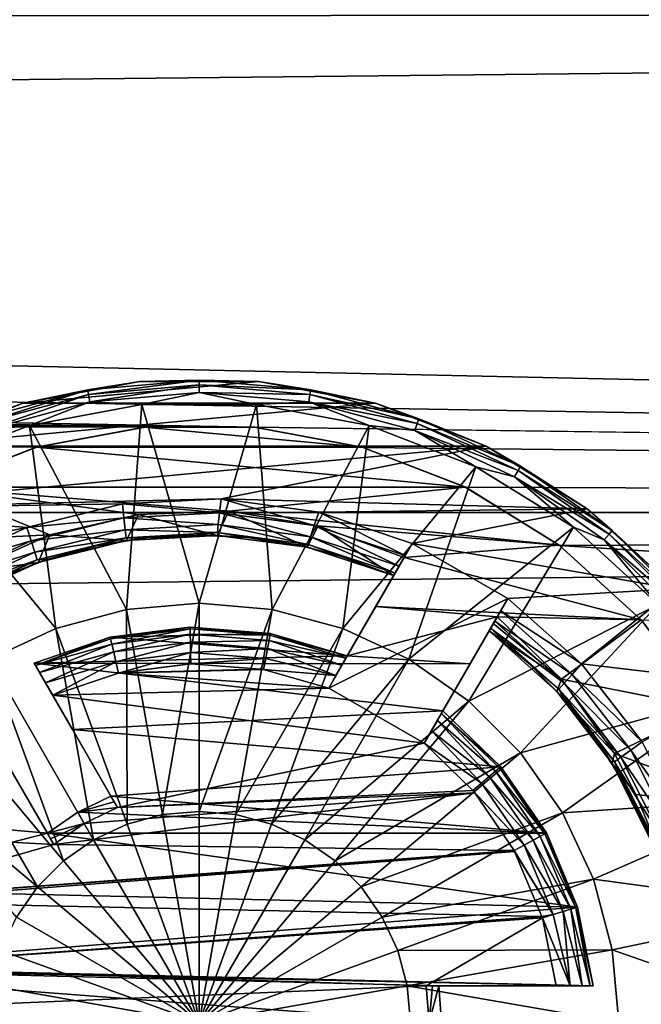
# Model space of a CAD drawing. Header units: metres. Extents: x -128 to 173, y -23 to 79.
# Tile 58 of 129: x 92.02 to 95.4, y 0.1 to 5.45. Entities that reach past the tile are written whole.
import ezdxf

# ---------------------------------------------------------------- set-up
doc = ezdxf.new("R2010")
doc.units = ezdxf.units.M
doc.layers.add('solid_ORA_153_SW0001', color=7, linetype='CONTINUOUS')

msp = doc.modelspace()

# ---------------------------------------------------------------- linework, layer by layer
at = {"layer": 'solid_ORA_153_SW0001'}
for points in [[(10.689055, 5.396573, -22.357929), (10.310625, 6.040578, -22.192598), (127.5, 5.50426, -22.331661)], [(-127.5, 2.772344, 22.832304), (127.5, 2.772344, 22.832304), (127.5, 5.50426, 22.331661)], [(-127.5, 5.50426, 22.331661), (-127.5, 2.772344, 22.832304), (127.5, 5.50426, 22.331661)], [(10.689055, 5.396573, -22.357929), (127.5, 5.50426, -22.331661), (127.5, 2.772344, -22.832304)], [(11.019819, 4.740133, -22.506247), (10.689055, 5.396573, -22.357929), (127.5, 2.772344, -22.832304)], [(93.302277, 3.235913, -22.771229), (11.019819, 4.740133, -22.506247), (127.5, 2.772344, -22.832304)], [(93.302277, 3.235913, -22.771229), (11.303491, 4.074342, -22.636248), (11.019819, 4.740133, -22.506247)], [(11.303491, 4.074342, -22.636248), (93.302277, 3.235913, -22.771229), (92.70549, 3.236629, -22.771128)], [(92.70549, 3.236629, -22.771128), (11.540994, 3.401844, -22.747032), (11.303491, 4.074342, -22.636248)], [(93.322922, 3.485071, -23), (92.677078, 3.485071, -23), (92.04216, 3.366385, -23)], [(92.042183, 3.36639, -23.165592), (92.04216, 3.366385, -23), (92.677078, 3.485071, -23)], [(93.95784, 3.366385, -23), (93.322922, 3.485071, -23), (92.04216, 3.366385, -23)], [(92.677063, 3.48507, -23.165592), (92.042183, 3.36639, -23.165592), (92.677078, 3.485071, -23)], [(92.393761, 3.438161, -23.224262), (92.042183, 3.36639, -23.165592), (92.677063, 3.48507, -23.165592)], [(92.393761, 3.438161, -23.224262), (92.677063, 3.48507, -23.165592), (93, 3.491201, -23.224262)], [(92.393761, 3.438161, -23.224262), (93, 3.491201, -23.224262), (92.398216, 3.412894, -23.277821)], [(93, 3.491201, -23.224262), (93, 3.465544, -23.277821), (92.398216, 3.412894, -23.277821)], [(93, 3.491201, -23.224262), (92.677063, 3.48507, -23.165592), (93.322937, 3.48507, -23.165592)], [(92.677063, 3.48507, -23.165592), (92.677078, 3.485071, -23), (93.322922, 3.485071, -23)], [(93.322937, 3.48507, -23.165592), (92.677063, 3.48507, -23.165592), (93.322922, 3.485071, -23)], [(93, 3.491201, -23.224262), (93.322937, 3.48507, -23.165592), (93.606239, 3.438161, -23.224262)], [(93, 3.491201, -23.224262), (93.606239, 3.438161, -23.224262), (93, 3.465544, -23.277821)], [(93.322937, 3.48507, -23.165592), (93.322922, 3.485071, -23), (93.95784, 3.366385, -23)], [(93.957817, 3.36639, -23.165592), (93.322937, 3.48507, -23.165592), (93.95784, 3.366385, -23)], [(93.606239, 3.438161, -23.224262), (93.322937, 3.48507, -23.165592), (93.957817, 3.36639, -23.165592)], [(91.805939, 3.280656, -23.224262), (92.042183, 3.36639, -23.165592), (92.393761, 3.438161, -23.224262)], [(91.805939, 3.280656, -23.224262), (92.393761, 3.438161, -23.224262), (91.814713, 3.256546, -23.277821)], [(92.393761, 3.438161, -23.224262), (92.398216, 3.412894, -23.277821), (91.814713, 3.256546, -23.277821)], [(92.398216, 3.412894, -23.277821), (93, 3.465544, -23.277821), (92.405205, 3.373253, -23.321484)], [(93, 3.465544, -23.277821), (93, 3.425291, -23.321484), (92.405205, 3.373253, -23.321484)], [(92.405205, 3.373253, -23.321484), (93, 3.425291, -23.321484), (92.688675, 3.359764, -23.351336)], [(93, 3.425291, -23.321484), (93.311333, 3.359764, -23.351336), (92.688675, 3.359764, -23.351336)], [(93, 3.465544, -23.277821), (93.601784, 3.412894, -23.277821), (93, 3.425291, -23.321484)], [(93.606239, 3.438161, -23.224262), (93.601784, 3.412894, -23.277821), (93, 3.465544, -23.277821)], [(93, 3.425291, -23.321484), (93.594795, 3.373253, -23.321484), (93.311333, 3.359764, -23.351336)], [(93.601784, 3.412894, -23.277821), (93.594795, 3.373253, -23.321484), (93, 3.425291, -23.321484)], [(93.606239, 3.438161, -23.224262), (94.194061, 3.280656, -23.224262), (93.601784, 3.412894, -23.277821)], [(93.606239, 3.438161, -23.224262), (93.957817, 3.36639, -23.165592), (94.194061, 3.280656, -23.224262)], [(92.118027, 3.128038, -22.786299), (91.557808, 2.912486, -22.814852), (11.540994, 3.401844, -22.747032)], [(92.70549, 3.236629, -22.771128), (92.118027, 3.128038, -22.786299), (11.540994, 3.401844, -22.747032)], [(91.814713, 3.256546, -23.277821), (92.398216, 3.412894, -23.277821), (91.828484, 3.21872, -23.321484)], [(92.398216, 3.412894, -23.277821), (92.405205, 3.373253, -23.321484), (91.828484, 3.21872, -23.321484)], [(91.828484, 3.21872, -23.321484), (92.405205, 3.373253, -23.321484), (92.076614, 3.245351, -23.351336)], [(92.405205, 3.373253, -23.321484), (92.688675, 3.359764, -23.351336), (92.076614, 3.245351, -23.351336)], [(93.594795, 3.373253, -23.321484), (93.923386, 3.24535, -23.351336), (93.311333, 3.359764, -23.351336)], [(93.601784, 3.412894, -23.277821), (94.185287, 3.256546, -23.277821), (93.594795, 3.373253, -23.321484)], [(93.594795, 3.373253, -23.321484), (94.171516, 3.21872, -23.321484), (93.923386, 3.24535, -23.351336)], [(94.185287, 3.256546, -23.277821), (94.171516, 3.21872, -23.321484), (93.594795, 3.373253, -23.321484)], [(94.194061, 3.280656, -23.224262), (94.185287, 3.256546, -23.277821), (93.601784, 3.412894, -23.277821)], [(92.042183, 3.36639, -23.165592), (91.439919, 3.133072, -23.165592), (92.04216, 3.366385, -23)], [(91.805939, 3.280656, -23.224262), (91.439919, 3.133072, -23.165592), (92.042183, 3.36639, -23.165592)], [(93.95784, 3.366385, -23), (92.04216, 3.366385, -23), (91.439919, 3.133073, -23)], [(91.439919, 3.133072, -23.165592), (91.439919, 3.133073, -23), (92.04216, 3.366385, -23)], [(94.560081, 3.133073, -23), (93.95784, 3.366385, -23), (91.439919, 3.133073, -23)], [(92.076614, 3.245351, -23.351336), (92.688675, 3.359764, -23.351336), (92.604095, 2.24527, -23.709768)], [(92.688675, 3.359764, -23.351336), (93, 2.279907, -23.709768), (92.604095, 2.24527, -23.709768)], [(92.688675, 3.359764, -23.351336), (93.311333, 3.359764, -23.351336), (93, 2.279907, -23.709768)], [(93.311333, 3.359764, -23.351336), (93.395905, 2.24527, -23.709768), (93, 2.279907, -23.709768)], [(93.311333, 3.359764, -23.351336), (93.923386, 3.24535, -23.351336), (93.395905, 2.24527, -23.709768)], [(93.957817, 3.36639, -23.165592), (93.95784, 3.366385, -23), (94.560081, 3.133073, -23)], [(94.560081, 3.133071, -23.165592), (93.957817, 3.36639, -23.165592), (94.560081, 3.133073, -23)], [(94.194061, 3.280656, -23.224262), (93.957817, 3.36639, -23.165592), (94.560081, 3.133071, -23.165592)], [(94.194061, 3.280656, -23.224262), (94.745598, 3.023468, -23.224262), (94.185287, 3.256546, -23.277821)], [(94.194061, 3.280656, -23.224262), (94.560081, 3.133071, -23.165592), (94.745598, 3.023468, -23.224262)], [(91.49601, 3.020422, -23.351336), (92.076614, 3.245351, -23.351336), (92.220222, 2.142411, -23.709768)], [(91.828484, 3.21872, -23.321484), (92.076614, 3.245351, -23.351336), (91.49601, 3.020422, -23.351336)], [(92.076614, 3.245351, -23.351336), (92.604095, 2.24527, -23.709768), (92.220222, 2.142411, -23.709768)], [(92.701416, 3.236255, -22.266043), (92.113762, 3.126832, -22.281675), (92.118027, 3.128038, -22.786299)], [(93.886246, 3.12683, -22.281675), (92.113762, 3.126832, -22.281675), (92.701416, 3.236255, -22.266043)], [(92.701416, 3.236255, -22.266043), (92.118027, 3.128038, -22.786299), (92.70549, 3.236629, -22.771128)], [(93.298584, 3.236255, -22.266043), (92.701416, 3.236255, -22.266043), (92.70549, 3.236629, -22.771128)], [(93.886246, 3.12683, -22.281675), (92.701416, 3.236255, -22.266043), (93.298584, 3.236255, -22.266043)], [(93.298584, 3.236255, -22.266043), (92.70549, 3.236629, -22.771128), (93.302277, 3.235913, -22.771229)], [(93.886246, 3.12683, -22.281675), (93.298584, 3.236255, -22.266043), (93.302277, 3.235913, -22.771229)], [(93.889496, 3.125909, -22.786591), (93.302277, 3.235913, -22.771229), (127.5, 2.772344, -22.832304)], [(93.886246, 3.12683, -22.281675), (93.302277, 3.235913, -22.771229), (93.889496, 3.125909, -22.786591)], [(93.923386, 3.24535, -23.351336), (93.779778, 2.142411, -23.709768), (93.395905, 2.24527, -23.709768)], [(93.923386, 3.24535, -23.351336), (94.503998, 3.02042, -23.351336), (93.779778, 2.142411, -23.709768)], [(94.171516, 3.21872, -23.321484), (94.503998, 3.02042, -23.351336), (93.923386, 3.24535, -23.351336)], [(94.185287, 3.256546, -23.277821), (94.732773, 3.001249, -23.277821), (94.171516, 3.21872, -23.321484)], [(94.171516, 3.21872, -23.321484), (94.712646, 2.966389, -23.321484), (94.503998, 3.02042, -23.351336)], [(94.732773, 3.001249, -23.277821), (94.712646, 2.966389, -23.321484), (94.171516, 3.21872, -23.321484)], [(94.745598, 3.023468, -23.224262), (94.732773, 3.001249, -23.277821), (94.185287, 3.256546, -23.277821)], [(94.560081, 3.133073, -23), (91.439919, 3.133073, -23), (90.890785, 2.793067, -23)], [(93.118874, 2.84752, -23), (94.560081, 3.133073, -23), (90.890785, 2.793067, -23)], [(92.113762, 3.126832, -22.281675), (91.554527, 2.910861, -22.310917), (91.557808, 2.912486, -22.814852)], [(94.445473, 2.91086, -22.310917), (91.554527, 2.910861, -22.310917), (92.113762, 3.126832, -22.281675)], [(92.113762, 3.126832, -22.281675), (91.557808, 2.912486, -22.814852), (92.118027, 3.128038, -22.786299)], [(94.445473, 2.91086, -22.310917), (92.113762, 3.126832, -22.281675), (93.886246, 3.12683, -22.281675)], [(93.118874, 2.84752, -23), (95.109215, 2.793067, -23), (94.560081, 3.133073, -23)], [(94.445473, 2.91086, -22.310917), (93.886246, 3.12683, -22.281675), (93.889496, 3.125909, -22.786591)], [(94.448135, 2.909534, -22.815228), (93.889496, 3.125909, -22.786591), (127.5, 2.772344, -22.832304)], [(94.445473, 2.91086, -22.310917), (93.889496, 3.125909, -22.786591), (94.448135, 2.909534, -22.815228)], [(94.560081, 3.133071, -23.165592), (94.560081, 3.133073, -23), (95.109215, 2.793067, -23)], [(95.109222, 2.79306, -23.165592), (94.560081, 3.133071, -23.165592), (95.109215, 2.793067, -23)], [(94.745598, 3.023468, -23.224262), (94.560081, 3.133071, -23.165592), (95.109222, 2.79306, -23.165592)], [(91.49601, 3.020422, -23.351336), (92.220222, 2.142411, -23.709768), (91.860046, 1.974457, -23.709768)], [(94.503998, 3.02042, -23.351336), (94.139954, 1.974457, -23.709768), (93.779778, 2.142411, -23.709768)], [(94.503998, 3.02042, -23.351336), (95.033386, 2.692633, -23.351336), (94.139954, 1.974457, -23.709768)], [(94.712646, 2.966389, -23.321484), (95.033386, 2.692633, -23.351336), (94.503998, 3.02042, -23.351336)], [(94.732773, 3.001249, -23.277821), (95.227608, 2.65476, -23.277821), (94.712646, 2.966389, -23.321484)], [(94.745598, 3.023468, -23.224262), (95.244102, 2.674415, -23.224262), (94.732773, 3.001249, -23.277821)], [(95.244102, 2.674415, -23.224262), (95.227608, 2.65476, -23.277821), (94.732773, 3.001249, -23.277821)], [(94.745598, 3.023468, -23.224262), (95.109222, 2.79306, -23.165592), (95.244102, 2.674415, -23.224262)], [(94.712646, 2.966389, -23.321484), (95.201736, 2.623925, -23.321484), (95.033386, 2.692633, -23.351336)], [(95.227608, 2.65476, -23.277821), (95.201736, 2.623925, -23.321484), (94.712646, 2.966389, -23.321484)], [(92.188446, 2.650829, -22.343302), (91.043015, 2.594745, -22.349886), (91.554527, 2.910861, -22.310917)], [(93.160034, 2.778794, -22.327747), (91.554527, 2.910861, -22.310917), (94.445473, 2.91086, -22.310917)], [(92.66935, 2.762218, -22.329803), (91.554527, 2.910861, -22.310917), (93.160034, 2.778794, -22.327747)], [(92.188446, 2.650829, -22.343302), (91.554527, 2.910861, -22.310917), (92.66935, 2.762218, -22.329803)], [(93.160034, 2.778794, -22.327747), (94.445473, 2.91086, -22.310917), (94.956993, 2.594743, -22.349886)], [(94.956993, 2.594743, -22.349886), (94.445473, 2.91086, -22.310917), (94.448135, 2.909534, -22.815228)], [(94.958923, 2.593286, -22.853334), (94.448135, 2.909534, -22.815228), (127.5, 2.772344, -22.832304)], [(94.956993, 2.594743, -22.349886), (94.448135, 2.909534, -22.815228), (94.958923, 2.593286, -22.853334)], [(92.583344, 2.819378, -23), (93.118874, 2.84752, -23), (90.890785, 2.793067, -23)], [(93.110054, 2.771279, -22.984776), (93.118874, 2.84752, -23), (92.583344, 2.819378, -23)], [(93.625412, 2.702028, -22.984776), (93.118874, 2.84752, -23), (93.110054, 2.771279, -22.984776)], [(93.118874, 2.84752, -23), (93.650238, 2.774832, -23), (95.109215, 2.793067, -23)], [(93.625412, 2.702028, -22.984776), (93.650238, 2.774832, -23), (93.118874, 2.84752, -23)], [(92.062584, 2.69142, -23), (90.890785, 2.793067, -23), (90.41346, 2.357923, -23)], [(92.062584, 2.69142, -23), (92.583344, 2.819378, -23), (90.890785, 2.793067, -23)], [(92.590828, 2.743114, -22.984776), (92.583344, 2.819378, -23), (92.062584, 2.69142, -23)], [(93.110054, 2.771279, -22.984776), (92.583344, 2.819378, -23), (92.590828, 2.743114, -22.984776)], [(93.650238, 2.774832, -23), (94.157272, 2.60446, -23), (95.109215, 2.793067, -23)], [(94.157272, 2.60446, -23), (95.58654, 2.357923, -23), (95.109215, 2.793067, -23)], [(95.109222, 2.79306, -23.165592), (95.109215, 2.793067, -23), (95.58654, 2.357923, -23)], [(95.586533, 2.357934, -23.165592), (95.109222, 2.79306, -23.165592), (95.58654, 2.357923, -23)], [(95.244102, 2.674415, -23.224262), (95.109222, 2.79306, -23.165592), (95.586533, 2.357934, -23.165592)], [(-127.5, 0, 23), (127.5, 0, 23), (127.5, 2.772344, 22.832304)], [(-127.5, 2.772344, 22.832304), (-127.5, 0, 23), (127.5, 2.772344, 22.832304)], [(92.590828, 2.743114, -22.984776), (92.062584, 2.69142, -23), (92.085983, 2.618525, -22.984776)], [(92.590828, 2.743114, -22.984776), (92.085983, 2.618525, -22.984776), (92.59761, 2.678467, -22.941366)], [(92.188446, 2.650829, -22.343302), (92.66935, 2.762218, -22.329803), (92.603729, 2.620204, -22.5)], [(93.110054, 2.771279, -22.984776), (92.590828, 2.743114, -22.984776), (93.103241, 2.706555, -22.941366)], [(92.590828, 2.743114, -22.984776), (92.59761, 2.678467, -22.941366), (93.103241, 2.706555, -22.941366)], [(92.66935, 2.762218, -22.329803), (93.097076, 2.648221, -22.5), (92.603729, 2.620204, -22.5)], [(92.66935, 2.762218, -22.329803), (93.160034, 2.778794, -22.327747), (93.097076, 2.648221, -22.5)], [(93.160034, 2.778794, -22.327747), (93.587112, 2.584143, -22.5), (93.097076, 2.648221, -22.5)], [(93.110054, 2.771279, -22.984776), (93.103241, 2.706555, -22.941366), (93.605263, 2.640029, -22.941366)], [(93.625412, 2.702028, -22.984776), (93.110054, 2.771279, -22.984776), (93.605263, 2.640029, -22.941366)], [(93.160034, 2.778794, -22.327747), (94.956993, 2.594743, -22.349886), (93.646797, 2.700132, -22.337397)], [(93.160034, 2.778794, -22.327747), (93.646797, 2.700132, -22.337397), (93.587112, 2.584143, -22.5)], [(93.625412, 2.702028, -22.984776), (94.11879, 2.537802, -22.984777), (93.650238, 2.774832, -23)], [(94.11879, 2.537802, -22.984777), (94.157272, 2.60446, -23), (93.650238, 2.774832, -23)], [(120.000031, 1, -22.978251), (94.958923, 2.593286, -22.853334), (127.5, 2.772344, -22.832304)], [(91.574997, 2.468171, -23), (92.062584, 2.69142, -23), (90.41346, 2.357923, -23)], [(92.085983, 2.618525, -22.984776), (92.062584, 2.69142, -23), (91.574997, 2.468171, -23)], [(92.085983, 2.618525, -22.984776), (92.106049, 2.556746, -22.941366), (92.59761, 2.678467, -22.941366)], [(92.59761, 2.678467, -22.941366), (92.106049, 2.556746, -22.941366), (92.602142, 2.635301, -22.876392)], [(93.103241, 2.706555, -22.941366), (92.59761, 2.678467, -22.941366), (93.098694, 2.663336, -22.876392)], [(92.59761, 2.678467, -22.941366), (92.602142, 2.635301, -22.876392), (93.098694, 2.663336, -22.876392)], [(93.103241, 2.706555, -22.941366), (93.098694, 2.663336, -22.876392), (93.591805, 2.598628, -22.876392)], [(93.605263, 2.640029, -22.941366), (93.103241, 2.706555, -22.941366), (93.591805, 2.598628, -22.876392)], [(93.646797, 2.700132, -22.337397), (94.056671, 2.430214, -22.5), (93.587112, 2.584143, -22.5)], [(93.625412, 2.702028, -22.984776), (93.605263, 2.640029, -22.941366), (94.086121, 2.481217, -22.941366)], [(93.625412, 2.702028, -22.984776), (94.086121, 2.481217, -22.941366), (94.11879, 2.537802, -22.984777)], [(93.646797, 2.700132, -22.337397), (94.956993, 2.594743, -22.349886), (94.112984, 2.527749, -22.357559)], [(93.646797, 2.700132, -22.337397), (94.112984, 2.527749, -22.357559), (94.056671, 2.430214, -22.5)], [(95.033386, 2.692633, -23.351336), (94.465492, 1.74651, -23.709768), (94.139954, 1.974457, -23.709768)], [(95.033386, 2.692633, -23.351336), (95.493538, 2.273151, -23.351336), (94.465492, 1.74651, -23.709768)], [(95.201736, 2.623925, -23.321484), (95.493538, 2.273151, -23.351336), (95.033386, 2.692633, -23.351336)], [(91.732368, 2.446366, -22.366611), (91.043015, 2.594745, -22.349886), (92.188446, 2.650829, -22.343302)], [(91.732368, 2.446366, -22.366611), (92.188446, 2.650829, -22.343302), (92.124138, 2.501074, -22.5)], [(92.106049, 2.556746, -22.941366), (92.119446, 2.515498, -22.876392), (92.602142, 2.635301, -22.876392)], [(92.44149, 2.590477, -22.799999), (92.602142, 2.635301, -22.876392), (92.119446, 2.515498, -22.876392)], [(92.188446, 2.650829, -22.343302), (92.603729, 2.620204, -22.5), (92.124138, 2.501074, -22.5)], [(92.44149, 2.590477, -22.799999), (92.712776, 2.634388, -22.799999), (92.602142, 2.635301, -22.876392)], [(92.603729, 2.620204, -22.5), (92.712776, 2.634388, -22.799999), (92.44149, 2.590477, -22.799999)], [(92.987144, 2.649969, -22.799999), (93.098694, 2.663336, -22.876392), (92.602142, 2.635301, -22.876392)], [(92.712776, 2.634388, -22.799999), (92.987144, 2.649969, -22.799999), (92.602142, 2.635301, -22.876392)], [(93.097076, 2.648221, -22.5), (92.712776, 2.634388, -22.799999), (92.603729, 2.620204, -22.5)], [(93.097076, 2.648221, -22.5), (92.987144, 2.649969, -22.799999), (92.712776, 2.634388, -22.799999)], [(92.987144, 2.649969, -22.799999), (93.261658, 2.637051, -22.799999), (93.098694, 2.663336, -22.876392)], [(93.097076, 2.648221, -22.5), (93.261658, 2.637051, -22.799999), (92.987144, 2.649969, -22.799999)], [(93.587112, 2.584143, -22.5), (93.261658, 2.637051, -22.799999), (93.097076, 2.648221, -22.5)], [(93.533348, 2.595773, -22.799999), (93.591805, 2.598628, -22.876392), (93.098694, 2.663336, -22.876392)], [(93.261658, 2.637051, -22.799999), (93.533348, 2.595773, -22.799999), (93.098694, 2.663336, -22.876392)], [(93.587112, 2.584143, -22.5), (93.533348, 2.595773, -22.799999), (93.261658, 2.637051, -22.799999)], [(93.605263, 2.640029, -22.941366), (93.591805, 2.598628, -22.876392), (94.064308, 2.44343, -22.876387)], [(93.605263, 2.640029, -22.941366), (94.064308, 2.44343, -22.876387), (94.086121, 2.481217, -22.941366)], [(95.227608, 2.65476, -23.277821), (95.654762, 2.227608, -23.277821), (95.201736, 2.623925, -23.321484)], [(95.201736, 2.623925, -23.321484), (95.623924, 2.201735, -23.321484), (95.493538, 2.273151, -23.351336)], [(95.654762, 2.227608, -23.277821), (95.623924, 2.201735, -23.321484), (95.201736, 2.623925, -23.321484)], [(95.244102, 2.674415, -23.224262), (95.674416, 2.244101, -23.224262), (95.227608, 2.65476, -23.277821)], [(95.674416, 2.244101, -23.224262), (95.654762, 2.227608, -23.277821), (95.227608, 2.65476, -23.277821)], [(95.244102, 2.674415, -23.224262), (95.586533, 2.357934, -23.165592), (95.674416, 2.244101, -23.224262)], [(92.085983, 2.618525, -22.984776), (91.574997, 2.468171, -23), (91.613266, 2.40189, -22.984776)], [(92.085983, 2.618525, -22.984776), (91.613266, 2.40189, -22.984776), (92.106049, 2.556746, -22.941366)], [(92.176216, 2.518706, -22.799999), (92.44149, 2.590477, -22.799999), (92.119446, 2.515498, -22.876392)], [(92.603729, 2.620204, -22.5), (92.176216, 2.518706, -22.799999), (92.124138, 2.501074, -22.5)], [(92.603729, 2.620204, -22.5), (92.44149, 2.590477, -22.799999), (92.176216, 2.518706, -22.799999)], [(93.533348, 2.595773, -22.799999), (93.799309, 2.526579, -22.799999), (93.591805, 2.598628, -22.876392)], [(93.587112, 2.584143, -22.5), (93.799309, 2.526579, -22.799999), (93.533348, 2.595773, -22.799999)], [(93.587112, 2.584143, -22.5), (94.056671, 2.430214, -22.5), (93.799309, 2.526579, -22.799999)], [(93.591805, 2.598628, -22.876392), (94.056671, 2.430214, -22.799999), (94.064308, 2.44343, -22.876387)], [(93.799309, 2.526579, -22.799999), (94.056671, 2.430214, -22.799999), (93.591805, 2.598628, -22.876392)], [(94.676888, 2.30446, -23), (94.157272, 2.60446, -23), (93.703583, 1.818645, -23)], [(93.742508, 1.886057, -22.984604), (93.703583, 1.818645, -23), (94.157272, 2.60446, -23)], [(93.775307, 1.942869, -22.94099), (93.742508, 1.886057, -22.984604), (94.157272, 2.60446, -23)], [(93.797066, 1.980564, -22.876144), (93.775307, 1.942869, -22.94099), (94.157272, 2.60446, -23)], [(93.797066, 1.980564, -22.876144), (94.157272, 2.60446, -23), (94.11879, 2.537802, -22.984777)], [(94.112984, 2.527749, -22.357559), (94.956993, 2.594743, -22.349886), (95.402168, 2.189083, -22.393255)], [(94.676888, 2.30446, -23), (95.58654, 2.357923, -23), (94.157272, 2.60446, -23)], [(95.402168, 2.189083, -22.393255), (94.956993, 2.594743, -22.349886), (94.958923, 2.593286, -22.853334)], [(120.000031, 1, -22.978251), (95.403419, 2.187708, -22.89572), (94.958923, 2.593286, -22.853334)], [(95.402168, 2.189083, -22.393255), (94.958923, 2.593286, -22.853334), (95.403419, 2.187708, -22.89572)], [(91.613266, 2.40189, -22.984776), (91.645737, 2.34565, -22.941366), (92.106049, 2.556746, -22.941366)], [(92.106049, 2.556746, -22.941366), (91.645737, 2.34565, -22.941366), (92.119446, 2.515498, -22.876392)], [(91.645737, 2.34565, -22.941366), (91.667419, 2.3081, -22.876392), (92.119446, 2.515498, -22.876392)], [(91.9198, 2.419849, -22.799999), (92.119446, 2.515498, -22.876392), (91.667419, 2.3081, -22.876392)], [(91.9198, 2.419849, -22.799999), (92.176216, 2.518706, -22.799999), (92.119446, 2.515498, -22.876392)], [(92.124138, 2.501074, -22.5), (92.176216, 2.518706, -22.799999), (91.9198, 2.419849, -22.799999)], [(93.804672, 1.993739, -22.799999), (93.797066, 1.980564, -22.876144), (94.11879, 2.537802, -22.984777)], [(93.799309, 2.526579, -22.799999), (94.056671, 2.430214, -22.5), (94.056671, 2.430214, -22.799999)], [(93.804672, 1.993739, -22.799999), (94.11879, 2.537802, -22.984777), (94.086121, 2.481217, -22.941366)], [(94.112984, 2.527749, -22.357559), (95.402168, 2.189083, -22.393255), (93.958946, 2.260942, -22.386114)], [(94.085472, 2.480091, -22.429724), (94.112984, 2.527749, -22.357559), (93.958946, 2.260942, -22.386114)], [(94.056671, 2.430214, -22.5), (94.112984, 2.527749, -22.357559), (94.085472, 2.480091, -22.429724)], [(92.124138, 2.501074, -22.5), (91.9198, 2.419849, -22.799999), (91.675003, 2.294967, -22.799999)], [(92.124138, 2.501074, -22.5), (91.675003, 2.294967, -22.799999), (91.675003, 2.294967, -22.5)], [(91.732368, 2.446366, -22.366611), (92.124138, 2.501074, -22.5), (91.675003, 2.294967, -22.5)], [(94.086121, 2.481217, -22.941366), (94.064308, 2.44343, -22.876387), (93.804672, 1.993739, -22.411493)], [(93.804672, 1.993739, -22.799999), (94.086121, 2.481217, -22.941366), (93.804672, 1.993739, -22.411493)], [(94.056671, 2.430214, -22.5), (94.085472, 2.480091, -22.429724), (93.958946, 2.260942, -22.386114)], [(94.064308, 2.44343, -22.876387), (93.958946, 2.260942, -22.386114), (93.804672, 1.993739, -22.411493)], [(94.064308, 2.44343, -22.876387), (94.056671, 2.430214, -22.799999), (93.958946, 2.260942, -22.386114)], [(94.056671, 2.430214, -22.799999), (94.056671, 2.430214, -22.5), (93.958946, 2.260942, -22.386114)], [(95.078072, 1.950418, -23), (95.58654, 2.357923, -23), (94.676888, 2.30446, -23)], [(95.078072, 1.950418, -23), (95.975746, 1.842531, -23), (95.58654, 2.357923, -23)], [(94.223198, 1.518645, -23), (94.676888, 2.30446, -23), (93.703583, 1.818645, -23)], [(94.638405, 2.237802, -22.984777), (94.676888, 2.30446, -23), (94.223198, 1.518645, -23)], [(94.638405, 2.237802, -22.984777), (95.078072, 1.950418, -23), (94.676888, 2.30446, -23)], [(92.800652, 1.130569, -23.927296), (92.604095, 2.24527, -23.709768), (93, 2.279907, -23.709768)], [(93, 1.14801, -23.927296), (92.800652, 1.130569, -23.927296), (93, 2.279907, -23.709768)], [(93, 1.14801, -23.927296), (93, 2.279907, -23.709768), (93.395905, 2.24527, -23.709768)], [(94.619858, 2.205681, -22.391626), (93.804672, 1.993739, -22.411493), (93.958946, 2.260942, -22.386114)], [(94.619858, 2.205681, -22.391626), (93.958946, 2.260942, -22.386114), (95.402168, 2.189083, -22.393255)], [(95.493538, 2.273151, -23.351336), (94.746513, 1.465496, -23.709768), (94.465492, 1.74651, -23.709768)], [(95.493538, 2.273151, -23.351336), (95.868767, 1.776259, -23.351336), (94.746513, 1.465496, -23.709768)], [(92.607361, 1.078776, -23.927296), (92.220222, 2.142411, -23.709768), (92.604095, 2.24527, -23.709768)], [(92.800652, 1.130569, -23.927296), (92.607361, 1.078776, -23.927296), (92.604095, 2.24527, -23.709768)], [(93.199348, 1.130569, -23.927296), (93, 1.14801, -23.927296), (93.395905, 2.24527, -23.709768)], [(93.199348, 1.130569, -23.927296), (93.395905, 2.24527, -23.709768), (93.779778, 2.142411, -23.709768)], [(94.472168, 1.949864, -22.415352), (93.804672, 1.993739, -22.411493), (94.619858, 2.205681, -22.391626)], [(94.605736, 2.181217, -22.941366), (94.638405, 2.237802, -22.984777), (94.223198, 1.518645, -23)], [(94.472168, 1.949864, -22.415352), (94.619858, 2.205681, -22.391626), (94.576286, 2.130214, -22.5)], [(94.619858, 2.205681, -22.391626), (94.59845, 2.168599, -22.446365), (94.576286, 2.130214, -22.5)], [(94.968666, 1.866654, -22.422436), (94.59845, 2.168599, -22.446365), (94.619858, 2.205681, -22.391626)], [(95.027321, 1.892639, -22.984776), (94.638405, 2.237802, -22.984777), (94.605736, 2.181217, -22.941366)], [(94.968666, 1.866654, -22.422436), (94.619858, 2.205681, -22.391626), (95.402168, 2.189083, -22.393255)], [(95.027321, 1.892639, -22.984776), (95.078072, 1.950418, -23), (94.638405, 2.237802, -22.984777)], [(92.425995, 0.994206, -23.927296), (91.860046, 1.974457, -23.709768), (92.220222, 2.142411, -23.709768)], [(92.607361, 1.078776, -23.927296), (92.425995, 0.994206, -23.927296), (92.220222, 2.142411, -23.709768)], [(92.950096, 2.149421, -22.799999), (92.516281, 2.094878, -22.799999), (92.518478, 2.08534, -22.861803)], [(92.516289, 2.094881, -22.402266), (92.516281, 2.094878, -22.799999), (92.950096, 2.149421, -22.799999)], [(92.949097, 2.149397, -22.3971), (92.516289, 2.094881, -22.402266), (92.950096, 2.149421, -22.799999)], [(93.384941, 2.115259, -22.400351), (92.516289, 2.094881, -22.402266), (92.949097, 2.149397, -22.3971)], [(92.950325, 2.139635, -22.861803), (92.950096, 2.149421, -22.799999), (92.518478, 2.08534, -22.861803)], [(93.384941, 2.115259, -22.400351), (92.949097, 2.149397, -22.3971), (92.950096, 2.149421, -22.799999)], [(92.950325, 2.139635, -22.861803), (93.385979, 2.11507, -22.799999), (92.950096, 2.149421, -22.799999)], [(93.384941, 2.115259, -22.400351), (92.950096, 2.149421, -22.799999), (93.385979, 2.11507, -22.799999)], [(93.392639, 1.078776, -23.927296), (93.199348, 1.130569, -23.927296), (93.779778, 2.142411, -23.709768)], [(93.392639, 1.078776, -23.927296), (93.779778, 2.142411, -23.709768), (94.139954, 1.974457, -23.709768)], [(94.583923, 2.14343, -22.876387), (94.605736, 2.181217, -22.941366), (94.223198, 1.518645, -23)], [(94.583923, 2.14343, -22.876387), (94.223198, 1.518645, -23), (94.262123, 1.586057, -22.984604)], [(94.576286, 2.130214, -22.799999), (94.583923, 2.14343, -22.876387), (94.262123, 1.586057, -22.984604)], [(94.968666, 1.866654, -22.422436), (94.576286, 2.130214, -22.5), (94.59845, 2.168599, -22.446365)], [(94.788429, 1.955513, -22.799999), (94.583923, 2.14343, -22.876387), (94.576286, 2.130214, -22.799999)], [(94.983704, 1.844187, -22.941366), (94.605736, 2.181217, -22.941366), (94.583923, 2.14343, -22.876387)], [(94.788429, 1.955513, -22.799999), (94.954575, 1.811831, -22.876392), (94.583923, 2.14343, -22.876387)], [(94.983704, 1.844187, -22.941366), (94.583923, 2.14343, -22.876387), (94.954575, 1.811831, -22.876392)], [(95.027321, 1.892639, -22.984776), (94.605736, 2.181217, -22.941366), (94.983704, 1.844187, -22.941366)], [(94.968666, 1.866654, -22.422436), (95.402168, 2.189083, -22.393255), (95.764664, 1.708548, -22.435034)], [(95.764664, 1.708548, -22.435034), (95.402168, 2.189083, -22.393255), (95.403419, 2.187708, -22.89572)], [(92.516289, 2.094881, -22.402266), (93.804672, 1.993739, -22.411493), (92.102867, 1.953881, -22.415003)], [(92.516289, 2.094881, -22.402266), (92.102867, 1.953881, -22.415003), (92.516281, 2.094878, -22.799999)], [(92.516281, 2.094878, -22.799999), (92.102867, 1.953881, -22.415003), (92.102867, 1.953881, -22.799999)], [(92.516281, 2.094878, -22.799999), (92.102867, 1.953881, -22.799999), (92.110474, 1.940702, -22.876358)], [(92.518478, 2.08534, -22.861803), (92.516281, 2.094878, -22.799999), (92.110474, 1.940702, -22.876358)], [(93.384941, 2.115259, -22.400351), (93.804672, 1.993739, -22.411493), (92.516289, 2.094881, -22.402266)], [(92.950325, 2.139635, -22.861803), (92.518478, 2.08534, -22.861803), (92.524872, 2.057661, -22.917557)], [(92.950325, 2.139635, -22.861803), (92.524872, 2.057661, -22.917557), (92.950981, 2.111234, -22.917557)], [(92.950981, 2.111234, -22.917557), (92.524872, 2.057661, -22.917557), (92.534828, 2.014549, -22.961803)], [(92.950981, 2.111234, -22.917557), (92.534828, 2.014549, -22.961803), (92.952011, 2.067, -22.961803)], [(92.950325, 2.139635, -22.861803), (93.384216, 2.105441, -22.861803), (93.385979, 2.11507, -22.799999)], [(92.950325, 2.139635, -22.861803), (92.950981, 2.111234, -22.917557), (93.384216, 2.105441, -22.861803)], [(92.950981, 2.111234, -22.917557), (93.37912, 2.077494, -22.917557), (93.384216, 2.105441, -22.861803)], [(92.950981, 2.111234, -22.917557), (92.952011, 2.067, -22.961803), (93.37912, 2.077494, -22.917557)], [(93.384216, 2.105441, -22.861803), (93.37912, 2.077494, -22.917557), (93.797066, 1.980564, -22.876144)], [(93.385979, 2.11507, -22.799999), (93.384216, 2.105441, -22.861803), (93.804672, 1.993739, -22.799999)], [(93.384216, 2.105441, -22.861803), (93.797066, 1.980564, -22.876144), (93.804672, 1.993739, -22.799999)], [(93.384941, 2.115259, -22.400351), (93.804672, 1.993739, -22.799999), (93.804672, 1.993739, -22.411493)], [(93.384941, 2.115259, -22.400351), (93.385979, 2.11507, -22.799999), (93.804672, 1.993739, -22.799999)], [(94.576286, 2.130214, -22.799999), (94.262123, 1.586057, -22.984604), (94.294922, 1.642869, -22.94099)], [(94.576286, 2.130214, -22.5), (94.576286, 2.130214, -22.799999), (94.294922, 1.642869, -22.94099)], [(94.472168, 1.949864, -22.415352), (94.576286, 2.130214, -22.5), (94.294922, 1.642869, -22.94099)], [(94.944374, 1.800529, -22.5), (94.576286, 2.130214, -22.799999), (94.576286, 2.130214, -22.5)], [(94.944374, 1.800529, -22.5), (94.788429, 1.955513, -22.799999), (94.576286, 2.130214, -22.799999)], [(94.968666, 1.866654, -22.422436), (94.944374, 1.800529, -22.5), (94.576286, 2.130214, -22.5)], [(92.524872, 2.057661, -22.917557), (92.518478, 2.08534, -22.861803), (92.110474, 1.940702, -22.876358)], [(92.524872, 2.057661, -22.917557), (92.110474, 1.940702, -22.876358), (92.132195, 1.903089, -22.941231)], [(92.534828, 2.014549, -22.961803), (92.524872, 2.057661, -22.917557), (92.132195, 1.903089, -22.941231)], [(92.952011, 2.067, -22.961803), (92.534828, 2.014549, -22.961803), (92.547371, 1.960225, -22.990211)], [(92.952011, 2.067, -22.961803), (92.547371, 1.960225, -22.990211), (92.9533, 2.011261, -22.990211)], [(92.952011, 2.067, -22.961803), (93.371178, 2.033967, -22.961803), (93.37912, 2.077494, -22.917557)], [(92.952011, 2.067, -22.961803), (92.9533, 2.011261, -22.990211), (93.371178, 2.033967, -22.961803)], [(92.9533, 2.011261, -22.990211), (93.361168, 1.979119, -22.990211), (93.371178, 2.033967, -22.961803)], [(93.371178, 2.033967, -22.961803), (93.361168, 1.979119, -22.990211), (93.742508, 1.886057, -22.984604)], [(93.37912, 2.077494, -22.917557), (93.371178, 2.033967, -22.961803), (93.775307, 1.942869, -22.94099)], [(93.371178, 2.033967, -22.961803), (93.742508, 1.886057, -22.984604), (93.775307, 1.942869, -22.94099)], [(93.37912, 2.077494, -22.917557), (93.775307, 1.942869, -22.94099), (93.797066, 1.980564, -22.876144)], [(92.102867, 1.953881, -22.415003), (93.804672, 1.993739, -22.411493), (94.472168, 1.949864, -22.415352)], [(92.534828, 2.014549, -22.961803), (92.132195, 1.903089, -22.941231), (92.164795, 1.846618, -22.984701)], [(92.547371, 1.960225, -22.990211), (92.534828, 2.014549, -22.961803), (92.164795, 1.846618, -22.984701)], [(92.9533, 2.011261, -22.990211), (92.547371, 1.960225, -22.990211), (92.561264, 1.900003, -23)], [(92.9533, 2.011261, -22.990211), (92.561264, 1.900003, -23), (92.567627, 1.901461, -23)], [(92.9533, 2.011261, -22.990211), (92.567627, 1.901461, -23), (92.949585, 1.949348, -23)], [(92.9533, 2.011261, -22.990211), (92.949585, 1.949348, -23), (92.954735, 1.949474, -23)], [(92.9533, 2.011261, -22.990211), (92.954735, 1.949474, -23), (93.361168, 1.979119, -22.990211)], [(92.262077, 0.879427, -23.927296), (91.534508, 1.74651, -23.709768), (91.860046, 1.974457, -23.709768)], [(92.425995, 0.994206, -23.927296), (92.262077, 0.879427, -23.927296), (91.860046, 1.974457, -23.709768)], [(92.102867, 1.953881, -22.415003), (94.472168, 1.949864, -22.415352), (94.324287, 1.693739, -22.436159)], [(92.102867, 1.953881, -22.415003), (94.324287, 1.693739, -22.436159), (92.311394, 1.592697, -22.443558)], [(92.102867, 1.953881, -22.799999), (92.102867, 1.953881, -22.415003), (92.311394, 1.592697, -22.443558)], [(92.110474, 1.940702, -22.876358), (92.102867, 1.953881, -22.799999), (92.311394, 1.592697, -22.443558)], [(92.132195, 1.903089, -22.941231), (92.110474, 1.940702, -22.876358), (92.311394, 1.592697, -22.443558)], [(92.547371, 1.960225, -22.990211), (92.164795, 1.846618, -22.984701), (92.203346, 1.779844, -23)], [(92.547371, 1.960225, -22.990211), (92.203346, 1.779844, -23), (92.561264, 1.900003, -23)], [(92.954735, 1.949474, -23), (92.949585, 1.949348, -23), (92.567627, 1.901461, -23)], [(93.333504, 1.921269, -23), (92.954735, 1.949474, -23), (92.567627, 1.901461, -23)], [(93.361168, 1.979119, -22.990211), (92.954735, 1.949474, -23), (93.333504, 1.921269, -23)], [(93.361168, 1.979119, -22.990211), (93.333504, 1.921269, -23), (93.350105, 1.918313, -23)], [(93.361168, 1.979119, -22.990211), (93.350105, 1.918313, -23), (93.742508, 1.886057, -22.984604)], [(93.574005, 0.994206, -23.927296), (93.392639, 1.078776, -23.927296), (94.139954, 1.974457, -23.709768)], [(93.574005, 0.994206, -23.927296), (94.139954, 1.974457, -23.709768), (94.465492, 1.74651, -23.709768)], [(94.472168, 1.949864, -22.415352), (94.294922, 1.642869, -22.94099), (94.316681, 1.680564, -22.876144)], [(94.472168, 1.949864, -22.415352), (94.316681, 1.680564, -22.876144), (94.324287, 1.693739, -22.799999)], [(94.472168, 1.949864, -22.415352), (94.324287, 1.693739, -22.799999), (94.324287, 1.693739, -22.436159)], [(94.788429, 1.955513, -22.799999), (94.981331, 1.759782, -22.799999), (94.954575, 1.811831, -22.876392)], [(94.944374, 1.800529, -22.5), (94.981331, 1.759782, -22.799999), (94.788429, 1.955513, -22.799999)], [(95.027321, 1.892639, -22.984776), (95.406616, 1.526659, -23), (95.078072, 1.950418, -23)], [(95.078072, 1.950418, -23), (95.406616, 1.526659, -23), (95.975746, 1.842531, -23)], [(92.164795, 1.846618, -22.984701), (92.132195, 1.903089, -22.941231), (92.311394, 1.592697, -22.443558)], [(93.703583, 1.818645, -23), (92.561264, 1.900003, -23), (92.203346, 1.779844, -23)], [(93.350105, 1.918313, -23), (92.567627, 1.901461, -23), (92.561264, 1.900003, -23)], [(93.703583, 1.818645, -23), (93.350105, 1.918313, -23), (92.561264, 1.900003, -23)], [(93.350105, 1.918313, -23), (93.333504, 1.921269, -23), (92.567627, 1.901461, -23)], [(93.742508, 1.886057, -22.984604), (93.350105, 1.918313, -23), (93.703583, 1.818645, -23)], [(95.344971, 1.48095, -22.984776), (95.027321, 1.892639, -22.984776), (94.983704, 1.844187, -22.941366)], [(95.344971, 1.48095, -22.984776), (95.406616, 1.526659, -23), (95.027321, 1.892639, -22.984776)], [(92.164795, 1.846618, -22.984701), (92.311394, 1.592697, -22.443558), (92.203346, 1.779844, -23)], [(94.968666, 1.866654, -22.422436), (95.256386, 1.463089, -22.452379), (94.944374, 1.800529, -22.5)], [(95.29232, 1.442688, -22.941366), (94.983704, 1.844187, -22.941366), (94.954575, 1.811831, -22.876392)], [(94.968666, 1.866654, -22.422436), (95.764664, 1.708548, -22.435034), (95.256386, 1.463089, -22.452379)], [(95.344971, 1.48095, -22.984776), (94.983704, 1.844187, -22.941366), (95.29232, 1.442688, -22.941366)], [(94.223198, 1.518645, -23), (93.703583, 1.818645, -23), (92.203346, 1.779844, -23)], [(94.223198, 1.518645, -23), (92.203346, 1.779844, -23), (92.556259, 1.168586, -23)], [(92.538322, 1.199649, -22.73435), (92.556259, 1.168586, -23), (92.203346, 1.779844, -23)], [(92.311394, 1.592697, -22.443558), (92.520241, 1.230972, -22.466301), (92.203346, 1.779844, -23)], [(92.538322, 1.199649, -22.73435), (92.203346, 1.779844, -23), (92.520241, 1.230972, -22.466301)], [(95.868767, 1.776259, -23.351336), (94.974457, 1.139953, -23.709768), (94.746513, 1.465496, -23.709768)], [(95.244888, 1.408183, -22.5), (94.981331, 1.759782, -22.799999), (94.944374, 1.800529, -22.5)], [(95.256386, 1.463089, -22.452379), (95.244888, 1.408183, -22.5), (94.944374, 1.800529, -22.5)], [(95.152924, 1.545126, -22.799999), (95.257172, 1.417138, -22.876392), (94.954575, 1.811831, -22.876392)], [(95.29232, 1.442688, -22.941366), (94.954575, 1.811831, -22.876392), (95.257172, 1.417138, -22.876392)], [(94.981331, 1.759782, -22.799999), (95.152924, 1.545126, -22.799999), (94.954575, 1.811831, -22.876392)], [(95.868767, 1.776259, -23.351336), (96.146309, 1.218879, -23.351336), (94.974457, 1.139953, -23.709768)], [(92.120575, 0.737926, -23.927296), (91.253487, 1.465496, -23.709768), (91.534508, 1.74651, -23.709768)], [(92.262077, 0.879427, -23.927296), (92.120575, 0.737926, -23.927296), (91.534508, 1.74651, -23.709768)], [(93.737923, 0.879427, -23.927296), (93.574005, 0.994206, -23.927296), (94.465492, 1.74651, -23.709768)], [(93.737923, 0.879427, -23.927296), (94.465492, 1.74651, -23.709768), (94.746513, 1.465496, -23.709768)], [(95.244888, 1.408183, -22.5), (95.152924, 1.545126, -22.799999), (94.981331, 1.759782, -22.799999)], [(94.639671, 1.390674, -22.456982), (92.311394, 1.592697, -22.443558), (94.324287, 1.693739, -22.436159)], [(94.610161, 1.366418, -22.917557), (94.316681, 1.680564, -22.876144), (94.294922, 1.642869, -22.94099)], [(94.639282, 1.391133, -22.799999), (94.324287, 1.693739, -22.799999), (94.316681, 1.680564, -22.876144)], [(94.631821, 1.384799, -22.861803), (94.639282, 1.391133, -22.799999), (94.316681, 1.680564, -22.876144)], [(94.631821, 1.384799, -22.861803), (94.316681, 1.680564, -22.876144), (94.610161, 1.366418, -22.917557)], [(94.639282, 1.391133, -22.799999), (94.324287, 1.693739, -22.436159), (94.324287, 1.693739, -22.799999)], [(94.639671, 1.390674, -22.456982), (94.324287, 1.693739, -22.436159), (94.639282, 1.391133, -22.799999)], [(95.256386, 1.463089, -22.452379), (95.764664, 1.708548, -22.435034), (96.031784, 1.170798, -22.469515)], [(94.576424, 1.337789, -22.961803), (94.294922, 1.642869, -22.94099), (94.262123, 1.586057, -22.984604)], [(94.610161, 1.366418, -22.917557), (94.294922, 1.642869, -22.94099), (94.576424, 1.337789, -22.961803)], [(92.209846, 0.968585, -23), (91.856934, 1.579844, -23), (91.334755, 1.014617, -23)], [(91.965347, 1.392072, -22.456896), (91.856934, 1.579844, -23), (92.209846, 0.968585, -23)], [(94.639671, 1.390674, -22.456982), (92.520241, 1.230972, -22.466301), (92.311394, 1.592697, -22.443558)], [(94.533913, 1.301714, -22.990211), (94.262123, 1.586057, -22.984604), (94.223198, 1.518645, -23)], [(94.576424, 1.337789, -22.961803), (94.262123, 1.586057, -22.984604), (94.533913, 1.301714, -22.990211)], [(94.486771, 1.261751, -23), (94.223198, 1.518645, -23), (92.556259, 1.168586, -23)], [(94.533913, 1.301714, -22.990211), (94.223198, 1.518645, -23), (94.486771, 1.261751, -23)], [(95.152924, 1.545126, -22.799999), (95.301369, 1.313853, -22.799999), (95.257172, 1.417138, -22.876392)], [(95.244888, 1.408183, -22.5), (95.301369, 1.313853, -22.799999), (95.152924, 1.545126, -22.799999)], [(95.344971, 1.48095, -22.984776), (95.649979, 1.048858, -23), (95.406616, 1.526659, -23)], [(92.120575, 0.737926, -23.927296), (92.005791, 0.574005, -23.927296), (91.253487, 1.465496, -23.709768)], [(93.879425, 0.737926, -23.927296), (93.737923, 0.879427, -23.927296), (94.746513, 1.465496, -23.709768)], [(93.879425, 0.737926, -23.927296), (94.746513, 1.465496, -23.709768), (94.974457, 1.139953, -23.709768)], [(95.256386, 1.463089, -22.452379), (95.373703, 1.240685, -22.465767), (95.244888, 1.408183, -22.5)], [(95.256386, 1.463089, -22.452379), (96.031784, 1.170798, -22.469515), (95.373703, 1.240685, -22.465767)], [(95.580193, 1.017204, -22.984776), (95.344971, 1.48095, -22.984776), (95.29232, 1.442688, -22.941366)], [(95.580193, 1.017204, -22.984776), (95.649979, 1.048858, -23), (95.344971, 1.48095, -22.984776)], [(91.163399, 1.117759, -22.472219), (91.965347, 1.392072, -22.456896), (92.174507, 1.02979, -22.476421)], [(91.965347, 1.392072, -22.456896), (92.209846, 0.968585, -23), (92.192253, 0.999056, -22.739422)], [(91.965347, 1.392072, -22.456896), (92.192253, 0.999056, -22.739422), (92.174507, 1.02979, -22.476421)], [(95.4673, 0.966922, -22.5), (95.301369, 1.313853, -22.799999), (95.244888, 1.408183, -22.5)], [(95.471588, 1.006857, -22.477461), (95.4673, 0.966922, -22.5), (95.244888, 1.408183, -22.5)], [(95.373703, 1.240685, -22.465767), (95.471588, 1.006857, -22.477461), (95.244888, 1.408183, -22.5)], [(95.520813, 0.990757, -22.941366), (95.29232, 1.442688, -22.941366), (95.257172, 1.417138, -22.876392)], [(95.425056, 1.068451, -22.799999), (95.481163, 0.973096, -22.876392), (95.257172, 1.417138, -22.876392)], [(95.520813, 0.990757, -22.941366), (95.257172, 1.417138, -22.876392), (95.481163, 0.973096, -22.876392)], [(95.301369, 1.313853, -22.799999), (95.425056, 1.068451, -22.799999), (95.257172, 1.417138, -22.876392)], [(95.580193, 1.017204, -22.984776), (95.29232, 1.442688, -22.941366), (95.520813, 0.990757, -22.941366)], [(94.887077, 1.030255, -22.4764), (92.520241, 1.230972, -22.466301), (94.639671, 1.390674, -22.456982)], [(94.576424, 1.337789, -22.961803), (94.533913, 1.301714, -22.990211), (94.814476, 0.9912, -22.961803)], [(94.610161, 1.366418, -22.917557), (94.576424, 1.337789, -22.961803), (94.853302, 1.012412, -22.917557)], [(94.576424, 1.337789, -22.961803), (94.814476, 0.9912, -22.961803), (94.853302, 1.012412, -22.917557)], [(94.631821, 1.384799, -22.861803), (94.610161, 1.366418, -22.917557), (94.878235, 1.026031, -22.861803)], [(94.610161, 1.366418, -22.917557), (94.853302, 1.012412, -22.917557), (94.878235, 1.026031, -22.861803)], [(94.631821, 1.384799, -22.861803), (94.886826, 1.030724, -22.799999), (94.639282, 1.391133, -22.799999)], [(94.631821, 1.384799, -22.861803), (94.878235, 1.026031, -22.861803), (94.886826, 1.030724, -22.799999)], [(94.639671, 1.390674, -22.456982), (94.639282, 1.391133, -22.799999), (94.886826, 1.030724, -22.799999)], [(94.887077, 1.030255, -22.4764), (94.639671, 1.390674, -22.456982), (94.886826, 1.030724, -22.799999)], [(94.533913, 1.301714, -22.990211), (94.486771, 1.261751, -23), (94.765541, 0.964472, -22.990211)], [(94.533913, 1.301714, -22.990211), (94.765541, 0.964472, -22.990211), (94.814476, 0.9912, -22.961803)], [(95.4673, 0.966922, -22.5), (95.425056, 1.068451, -22.799999), (95.301369, 1.313853, -22.799999)], [(94.497116, 1.249459, -23), (92.375, 1.082532, -23), (92.209846, 0.968585, -23)], [(94.711311, 0.934839, -23), (94.497116, 1.249459, -23), (92.209846, 0.968585, -23)], [(92.339828, 1.143684, -22.470915), (92.538322, 1.199649, -22.73435), (92.520241, 1.230972, -22.466301)], [(92.339828, 1.143684, -22.470915), (92.520241, 1.230972, -22.466301), (94.887077, 1.030255, -22.4764)], [(94.497116, 1.249459, -23), (92.556259, 1.168586, -23), (92.375, 1.082532, -23)], [(94.497116, 1.249459, -23), (94.486771, 1.261751, -23), (92.556259, 1.168586, -23)], [(94.765541, 0.964472, -22.990211), (94.486771, 1.261751, -23), (94.497116, 1.249459, -23)], [(94.765541, 0.964472, -22.990211), (94.497116, 1.249459, -23), (94.711311, 0.934839, -23)], [(95.373703, 1.240685, -22.465767), (96.031784, 1.170798, -22.469515), (95.471588, 1.006857, -22.477461)], [(92.339828, 1.143684, -22.470915), (92.556259, 1.168586, -23), (92.538322, 1.199649, -22.73435)], [(96.146309, 1.218879, -23.351336), (95.14241, 0.779774, -23.709768), (94.974457, 1.139953, -23.709768)], [(96.146309, 1.218879, -23.351336), (96.316711, 0.619987, -23.351336), (95.14241, 0.779774, -23.709768)], [(92.339828, 1.143684, -22.470915), (92.174507, 1.02979, -22.476421), (92.375, 1.082532, -23)], [(92.339828, 1.143684, -22.470915), (94.887077, 1.030255, -22.4764), (92.174507, 1.02979, -22.476421)], [(92.339828, 1.143684, -22.470915), (92.375, 1.082532, -23), (92.556259, 1.168586, -23)], [(93, 0, -24), (92.607361, 1.078776, -23.927296), (92.800652, 1.130569, -23.927296)], [(93, 0, -24), (92.800652, 1.130569, -23.927296), (93, 1.14801, -23.927296)], [(93, 0, -24), (93, 1.14801, -23.927296), (93.199348, 1.130569, -23.927296)], [(93, 0, -24), (93.199348, 1.130569, -23.927296), (93.392639, 1.078776, -23.927296)], [(93.994209, 0.574005, -23.927296), (93.879425, 0.737926, -23.927296), (94.974457, 1.139953, -23.709768)], [(93.994209, 0.574005, -23.927296), (94.974457, 1.139953, -23.709768), (95.14241, 0.779774, -23.709768)], [(91.163399, 1.117759, -22.472219), (92.174507, 1.02979, -22.476421), (90.975456, 0.723697, -22.488358)], [(92.192253, 0.999056, -22.739422), (92.375, 1.082532, -23), (92.174507, 1.02979, -22.476421)], [(92.192253, 0.999056, -22.739422), (92.209846, 0.968585, -23), (92.375, 1.082532, -23)], [(93, 0, -24), (92.425995, 0.994206, -23.927296), (92.607361, 1.078776, -23.927296)], [(93, 0, -24), (93.392639, 1.078776, -23.927296), (93.574005, 0.994206, -23.927296)], [(95.056297, 0.6278, -22.49124), (90.975456, 0.723697, -22.488358), (92.174507, 1.02979, -22.476421)], [(95.056297, 0.6278, -22.49124), (92.174507, 1.02979, -22.476421), (94.887077, 1.030255, -22.4764)], [(94.878235, 1.026031, -22.861803), (94.853302, 1.012412, -22.917557), (95.046974, 0.62483, -22.861803)], [(94.878235, 1.026031, -22.861803), (95.056335, 0.627688, -22.799999), (94.886826, 1.030724, -22.799999)], [(94.878235, 1.026031, -22.861803), (95.046974, 0.62483, -22.861803), (95.056335, 0.627688, -22.799999)], [(94.887077, 1.030255, -22.4764), (94.886826, 1.030724, -22.799999), (95.056335, 0.627688, -22.799999)], [(95.056297, 0.6278, -22.49124), (94.887077, 1.030255, -22.4764), (95.056335, 0.627688, -22.799999)], [(92.209846, 0.968585, -23), (91.334755, 1.014617, -23), (91.16938, 0.671809, -23)], [(94.711311, 0.934839, -23), (92.209846, 0.968585, -23), (91.16938, 0.671809, -23)], [(93, 0, -24), (92.262077, 0.879427, -23.927296), (92.425995, 0.994206, -23.927296)], [(93, 0, -24), (93.574005, 0.994206, -23.927296), (93.737923, 0.879427, -23.927296)], [(94.765541, 0.964472, -22.990211), (94.711311, 0.934839, -23), (94.924156, 0.587342, -22.990211)], [(94.814476, 0.9912, -22.961803), (94.765541, 0.964472, -22.990211), (94.977486, 0.603619, -22.961803)], [(94.765541, 0.964472, -22.990211), (94.924156, 0.587342, -22.990211), (94.977486, 0.603619, -22.961803)], [(94.853302, 1.012412, -22.917557), (94.814476, 0.9912, -22.961803), (95.019798, 0.616537, -22.917557)], [(94.814476, 0.9912, -22.961803), (94.977486, 0.603619, -22.961803), (95.019798, 0.616537, -22.917557)], [(94.853302, 1.012412, -22.917557), (95.019798, 0.616537, -22.917557), (95.046974, 0.62483, -22.861803)], [(94.713394, 0.931012, -23), (91.16938, 0.671809, -23), (91.16391, 0.656705, -23)], [(94.8629, 0.576283, -23), (94.713394, 0.931012, -23), (91.16391, 0.656705, -23)], [(94.713394, 0.931012, -23), (94.711311, 0.934839, -23), (91.16938, 0.671809, -23)], [(94.924156, 0.587342, -22.990211), (94.711311, 0.934839, -23), (94.713394, 0.931012, -23)], [(94.924156, 0.587342, -22.990211), (94.713394, 0.931012, -23), (94.8629, 0.576283, -23)], [(93, 0, -24), (92.120575, 0.737926, -23.927296), (92.262077, 0.879427, -23.927296)], [(93, 0, -24), (93.737923, 0.879427, -23.927296), (93.879425, 0.737926, -23.927296)], [(94.078773, 0.392642, -23.927296), (93.994209, 0.574005, -23.927296), (95.14241, 0.779774, -23.709768)], [(94.078773, 0.392642, -23.927296), (95.14241, 0.779774, -23.709768), (95.24527, 0.395902, -23.709768)], [(96.316711, 0.619987, -23.351336), (95.24527, 0.395902, -23.709768), (95.14241, 0.779774, -23.709768)], [(95.056297, 0.6278, -22.49124), (90.871033, 0.3, -22.497999), (90.975456, 0.723697, -22.488358)], [(93, 0, -24), (92.005791, 0.574005, -23.927296), (92.120575, 0.737926, -23.927296)], [(93, 0, -24), (93.879425, 0.737926, -23.927296), (93.994209, 0.574005, -23.927296)], [(94.8629, 0.576283, -23), (91.16391, 0.656705, -23), (91.073212, 0.3, -23)], [(95.056297, 0.6278, -22.49124), (95.140678, 0.2, -22.499111), (90.871033, 0.3, -22.497999)], [(94.977486, 0.603619, -22.961803), (94.924156, 0.587342, -22.990211), (95.016823, 0.2, -22.984701)], [(95.019798, 0.616537, -22.917557), (94.977486, 0.603619, -22.961803), (95.082031, 0.2, -22.941231)], [(94.977486, 0.603619, -22.961803), (95.016823, 0.2, -22.984701), (95.082031, 0.2, -22.941231)], [(95.046974, 0.62483, -22.861803), (95.019798, 0.616537, -22.917557), (95.125458, 0.2, -22.876358)], [(95.019798, 0.616537, -22.917557), (95.082031, 0.2, -22.941231), (95.125458, 0.2, -22.876358)], [(95.056335, 0.627688, -22.799999), (95.046974, 0.62483, -22.861803), (95.140678, 0.2, -22.799999)], [(95.046974, 0.62483, -22.861803), (95.125458, 0.2, -22.876358), (95.140678, 0.2, -22.799999)], [(95.056297, 0.6278, -22.49124), (95.140678, 0.2, -22.799999), (95.140678, 0.2, -22.499111)], [(95.056297, 0.6278, -22.49124), (95.056335, 0.627688, -22.799999), (95.140678, 0.2, -22.799999)], [(96.316711, 0.619987, -23.351336), (96.374161, 0, -23.351336), (95.24527, 0.395902, -23.709768)], [(94.865051, 0.569285, -23), (94.8629, 0.576283, -23), (91.073212, 0.3, -23)], [(94.233894, 0.2, -23), (94.865051, 0.569285, -23), (91.073212, 0.3, -23)], [(93, 0, -24), (91.921227, 0.392642, -23.927296), (92.005791, 0.574005, -23.927296)], [(93, 0, -24), (93.994209, 0.574005, -23.927296), (94.078773, 0.392642, -23.927296)], [(94.233894, 0.2, -23), (94.93972, 0.2, -23), (94.865051, 0.569285, -23)], [(94.924156, 0.587342, -22.990211), (94.8629, 0.576283, -23), (94.865051, 0.569285, -23)], [(94.924156, 0.587342, -22.990211), (94.865051, 0.569285, -23), (95.016823, 0.2, -22.984701)], [(95.016823, 0.2, -22.984701), (94.865051, 0.569285, -23), (94.93972, 0.2, -23)], [(93, 0, -24), (91.869431, 0.19935, -23.927296), (91.921227, 0.392642, -23.927296)], [(93, 0, -24), (94.078773, 0.392642, -23.927296), (94.130569, 0.19935, -23.927296)], [(94.130569, 0.19935, -23.927296), (94.078773, 0.392642, -23.927296), (95.24527, 0.395902, -23.709768)], [(94.130569, 0.19935, -23.927296), (95.24527, 0.395902, -23.709768), (95.279907, 0, -23.709768)], [(96.374161, 0, -23.351336), (95.279907, 0, -23.709768), (95.24527, 0.395902, -23.709768)], [(94.233894, 0.2, -23), (91.073212, 0.3, -23), (89.5, 0, -23)], [(94.316666, 0.000027, -22.5), (89.75, 0, -22.5), (90.365341, 0.3, -22.497999)], [(95.140678, 0.2, -22.499111), (90.365341, 0.3, -22.497999), (90.871033, 0.3, -22.497999)], [(95.140678, 0.2, -22.499111), (94.301506, 0.2, -22.499111), (90.365341, 0.3, -22.497999)], [(94.316666, 0.000027, -22.5), (90.365341, 0.3, -22.497999), (94.301506, 0.2, -22.499111)], [(94.25, 0, -23), (94.233894, 0.2, -23), (89.5, 0, -23)], [(93, 0, -24), (91.85199, 0, -23.927296), (91.869431, 0.19935, -23.927296)], [(93, 0, -24), (94.130569, 0.19935, -23.927296), (94.14801, 0, -23.927296)], [(94.14801, 0, -23.927296), (94.130569, 0.19935, -23.927296), (95.279907, 0, -23.709768)], [(94.267563, 0.2, -22.750664), (94.93972, 0.2, -23), (94.233894, 0.2, -23)], [(94.267563, 0.2, -22.750664), (94.233894, 0.2, -23), (94.25, 0, -23)], [(94.267563, 0.2, -22.750664), (94.25, 0, -23), (94.301506, 0.2, -22.499111)], [(94.316666, 0.000027, -22.5), (94.301506, 0.2, -22.499111), (94.25, 0, -23)], [(94.267563, 0.2, -22.750664), (94.301506, 0.2, -22.499111), (94.93972, 0.2, -23)], [(95.140678, 0.2, -22.499111), (94.93972, 0.2, -23), (94.301506, 0.2, -22.499111)], [(95.140678, 0.2, -22.499111), (95.016823, 0.2, -22.984701), (94.93972, 0.2, -23)], [(95.140678, 0.2, -22.499111), (95.082031, 0.2, -22.941231), (95.016823, 0.2, -22.984701)], [(95.140678, 0.2, -22.499111), (95.125458, 0.2, -22.876358), (95.082031, 0.2, -22.941231)], [(95.140678, 0.2, -22.499111), (95.140678, 0.2, -22.799999), (95.125458, 0.2, -22.876358)]]:
    msp.add_3dface(points, dxfattribs=at)

doc.saveas('drawing.dxf')
